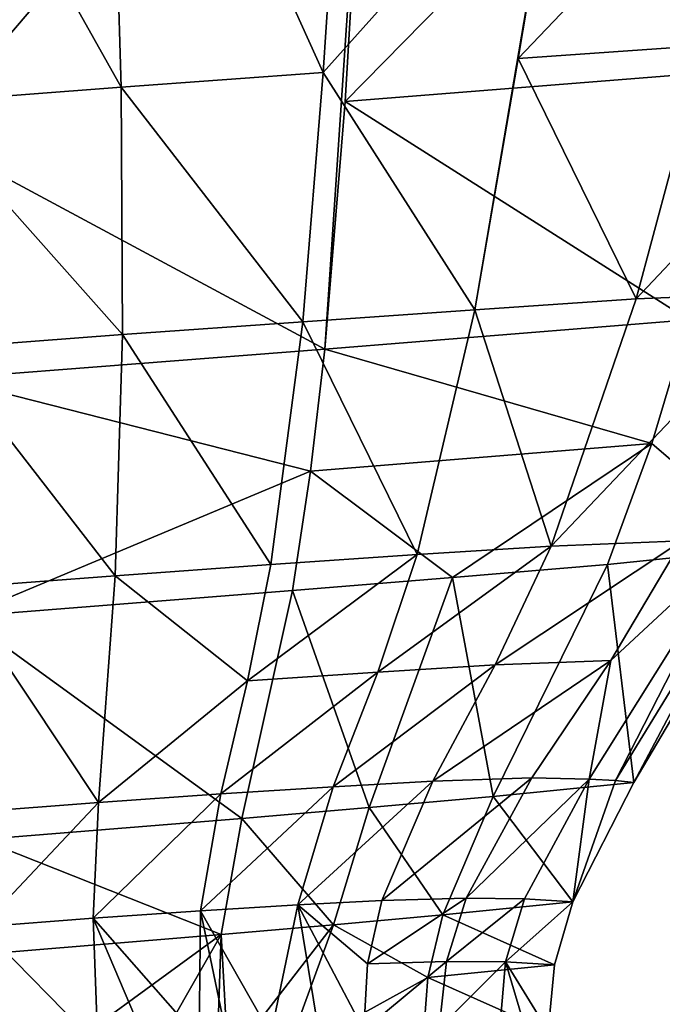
# Model space of a CAD drawing. Header units: millimetres. Extents: x 0 to 2133, y 0 to 2087.
# Tile 69 of 256: x 117 to 125, y 2034 to 2046. Entities that reach past the tile are written whole.
import ezdxf

# ---------------------------------------------------------------- set-up
doc = ezdxf.new("R2010")
doc.units = ezdxf.units.MM
doc.header["$LTSCALE"] = 25.4
doc.layers.get('0').update_dxf_attribs({"true_color": 0xff5454})

# ---------------------------------------------------------------- blocks, each defined once
blk = doc.blocks.new('COSMO-S-3382-4917.STL#2')
at = {"color": 18, "true_color": 0x000000}
mesh = blk.add_polyface(dxfattribs=at)
corners = [(-28.76, 2116.116, 24.714), (-34.709, 2115.625, 24.975), (-35.06, 2109.703, 24.19)]
mesh.append_faces([[corners[k] for k in face] for face in [(0, 1, 2)]], dxfattribs={"color": 18})
mesh = blk.add_polyface(dxfattribs=at)
corners = [(-28.76, 2116.116, 24.714), (-35.06, 2109.703, 24.19), (-30.191, 2110.092, 23.746)]
mesh.append_faces([[corners[k] for k in face] for face in [(0, 1, 2)]], dxfattribs={"color": 18})
mesh = blk.add_polyface(dxfattribs=at)
corners = [(-34.93, 2116.019, 12.581), (-35.324, 2110.051, 13), (-37.912, 2115.779, 12.51)]
mesh.append_faces([[corners[k] for k in face] for face in [(0, 1, 2)]], dxfattribs={"color": 18})
mesh = blk.add_polyface(dxfattribs=at)
corners = [(-32.484, 2113.225, 13.024), (-35.324, 2110.051, 13), (-34.93, 2116.019, 12.581)]
mesh.append_faces([[corners[k] for k in face] for face in [(0, 1, 2)]], dxfattribs={"color": 18})
mesh = blk.add_polyface(dxfattribs=at)
corners = [(-37.737, 2109.873, 12.817), (-40.92, 2115.534, 12.511), (-37.912, 2115.779, 12.51)]
mesh.append_faces([[corners[k] for k in face] for face in [(0, 1, 2)]], dxfattribs={"color": 18})
mesh = blk.add_polyface(dxfattribs=at)
corners = [(-35.324, 2110.051, 13), (-37.737, 2109.873, 12.817), (-37.912, 2115.779, 12.51)]
mesh.append_faces([[corners[k] for k in face] for face in [(0, 1, 2)]], dxfattribs={"color": 18})
mesh = blk.add_polyface(dxfattribs=at)
corners = [(-37.737, 2109.873, 12.817), (-40.187, 2109.688, 12.781), (-40.92, 2115.534, 12.511)]
mesh.append_faces([[corners[k] for k in face] for face in [(0, 1, 2)]], dxfattribs={"color": 18})
mesh = blk.add_polyface(dxfattribs=at)
corners = [(-34.709, 2115.625, 24.975), (-40.799, 2115.127, 25.097), (-40.09, 2109.313, 24.355)]
mesh.append_faces([[corners[k] for k in face] for face in [(0, 1, 2)]], dxfattribs={"color": 18})
mesh = blk.add_polyface(dxfattribs=at)
corners = [(-35.303, 2106.742, 23.802), (-34.709, 2115.625, 24.975), (-40.09, 2109.313, 24.355), (-35.06, 2109.703, 24.19)]
mesh.append_faces([[corners[k] for k in face] for face in [(0, 1, 2), (1, 0, 3)]], dxfattribs={"vtx0": -1, "color": 18})
mesh = blk.add_polyface(dxfattribs=at)
corners = [(-32.991, 2110.219, 13.324), (-30.767, 2110.375, 13.758), (-31.582, 2107.342, 14.175), (-29.941, 2113.415, 13.34)]
mesh.append_faces([[corners[k] for k in face] for face in [(0, 1, 2), (1, 0, 3)]], dxfattribs={"vtx0": -1, "color": 18})
mesh = blk.add_polyface(dxfattribs=at)
corners = [(-29.941, 2113.415, 13.34), (-32.991, 2110.219, 13.324), (-32.484, 2113.225, 13.024)]
mesh.append_faces([[corners[k] for k in face] for face in [(0, 1, 2)]], dxfattribs={"color": 18})
mesh = blk.add_polyface(dxfattribs=at)
corners = [(-32.484, 2113.225, 13.024), (-33.509, 2107.213, 13.622), (-35.324, 2110.051, 13), (-32.991, 2110.219, 13.324)]
mesh.append_faces([[corners[k] for k in face] for face in [(0, 1, 2), (1, 0, 3)]], dxfattribs={"vtx0": -1, "color": 18})
mesh = blk.add_polyface(dxfattribs=at)
corners = [(-28.63, 2110.468, 15.936), (-29.717, 2107.419, 16.157), (-31.582, 2107.342, 14.175)]
mesh.append_faces([[corners[k] for k in face] for face in [(0, 1, 2)]], dxfattribs={"color": 18})
mesh = blk.add_polyface(dxfattribs=at)
corners = [(-28.63, 2110.468, 15.936), (-31.582, 2107.342, 14.175), (-30.767, 2110.375, 13.758)]
mesh.append_faces([[corners[k] for k in face] for face in [(0, 1, 2)]], dxfattribs={"color": 18})
mesh = blk.add_polyface(dxfattribs=at)
corners = [(-31.582, 2107.342, 14.175), (-33.509, 2107.213, 13.622), (-32.991, 2110.219, 13.324)]
mesh.append_faces([[corners[k] for k in face] for face in [(0, 1, 2)]], dxfattribs={"color": 18})
mesh = blk.add_polyface(dxfattribs=at)
corners = [(-35.324, 2110.051, 13), (-35.566, 2107.07, 13.206), (-37.737, 2109.873, 12.817)]
mesh.append_faces([[corners[k] for k in face] for face in [(0, 1, 2)]], dxfattribs={"color": 18})
mesh = blk.add_polyface(dxfattribs=at)
corners = [(-33.509, 2107.213, 13.622), (-35.566, 2107.07, 13.206), (-35.324, 2110.051, 13)]
mesh.append_faces([[corners[k] for k in face] for face in [(0, 1, 2)]], dxfattribs={"color": 18})
mesh = blk.add_polyface(dxfattribs=at)
corners = [(-30.191, 2110.092, 23.746), (-35.06, 2109.703, 24.19), (-30.949, 2107.093, 23.265)]
mesh.append_faces([[corners[k] for k in face] for face in [(0, 1, 2)]], dxfattribs={"color": 18})
mesh = blk.add_polyface(dxfattribs=at)
corners = [(-37.721, 2106.915, 12.969), (-40.187, 2109.688, 12.781), (-37.737, 2109.873, 12.817)]
mesh.append_faces([[corners[k] for k in face] for face in [(0, 1, 2)]], dxfattribs={"color": 18})
mesh = blk.add_polyface(dxfattribs=at)
corners = [(-35.566, 2107.07, 13.206), (-37.721, 2106.915, 12.969), (-37.737, 2109.873, 12.817)]
mesh.append_faces([[corners[k] for k in face] for face in [(0, 1, 2)]], dxfattribs={"color": 18})
mesh = blk.add_polyface(dxfattribs=at)
corners = [(-37.721, 2106.915, 12.969), (-39.92, 2106.75, 12.913), (-40.187, 2109.688, 12.781)]
mesh.append_faces([[corners[k] for k in face] for face in [(0, 1, 2)]], dxfattribs={"color": 18})
mesh = blk.add_polyface(dxfattribs=at)
corners = [(-30.949, 2107.093, 23.265), (-35.06, 2109.703, 24.19), (-35.303, 2106.742, 23.802)]
mesh.append_faces([[corners[k] for k in face] for face in [(0, 1, 2)]], dxfattribs={"color": 18})
mesh = blk.add_polyface(dxfattribs=at)
corners = [(-35.303, 2106.742, 23.802), (-40.09, 2109.313, 24.355), (-39.828, 2106.391, 23.988)]
mesh.append_faces([[corners[k] for k in face] for face in [(0, 1, 2)]], dxfattribs={"color": 18})
mesh = blk.add_polyface(dxfattribs=at)
corners = [(-29.717, 2107.419, 16.157), (-31.035, 2104.448, 16.381), (-32.598, 2104.385, 14.592)]
mesh.append_faces([[corners[k] for k in face] for face in [(0, 1, 2)]], dxfattribs={"color": 18})
mesh = blk.add_polyface(dxfattribs=at)
corners = [(-29.717, 2107.419, 16.157), (-32.598, 2104.385, 14.592), (-31.582, 2107.342, 14.175)]
mesh.append_faces([[corners[k] for k in face] for face in [(0, 1, 2)]], dxfattribs={"color": 18})
mesh = blk.add_polyface(dxfattribs=at)
corners = [(-31.582, 2107.342, 14.175), (-32.598, 2104.385, 14.592), (-33.509, 2107.213, 13.622)]
mesh.append_faces([[corners[k] for k in face] for face in [(0, 1, 2)]], dxfattribs={"color": 18})
mesh = blk.add_polyface(dxfattribs=at)
corners = [(-33.509, 2107.213, 13.622), (-34.198, 2104.284, 13.919), (-35.566, 2107.07, 13.206)]
mesh.append_faces([[corners[k] for k in face] for face in [(0, 1, 2)]], dxfattribs={"color": 18})
mesh = blk.add_polyface(dxfattribs=at)
corners = [(-32.598, 2104.385, 14.592), (-34.198, 2104.284, 13.919), (-33.509, 2107.213, 13.622)]
mesh.append_faces([[corners[k] for k in face] for face in [(0, 1, 2)]], dxfattribs={"color": 18})
mesh = blk.add_polyface(dxfattribs=at)
corners = [(-35.566, 2107.07, 13.206), (-35.947, 2104.166, 13.411), (-37.721, 2106.915, 12.969)]
mesh.append_faces([[corners[k] for k in face] for face in [(0, 1, 2)]], dxfattribs={"color": 18})
mesh = blk.add_polyface(dxfattribs=at)
corners = [(-34.198, 2104.284, 13.919), (-35.947, 2104.166, 13.411), (-35.566, 2107.07, 13.206)]
mesh.append_faces([[corners[k] for k in face] for face in [(0, 1, 2)]], dxfattribs={"color": 18})
mesh = blk.add_polyface(dxfattribs=at)
corners = [(-30.949, 2107.093, 23.265), (-35.303, 2106.742, 23.802), (-31.393, 2105.615, 23.028)]
mesh.append_faces([[corners[k] for k in face] for face in [(0, 1, 2)]], dxfattribs={"color": 18})
mesh = blk.add_polyface(dxfattribs=at)
corners = [(-29.947, 2104.368, 21.416), (-30.949, 2107.093, 23.265), (-31.393, 2105.615, 23.028)]
mesh.append_faces([[corners[k] for k in face] for face in [(0, 1, 2)]], dxfattribs={"color": 18})
mesh = blk.add_polyface(dxfattribs=at)
corners = [(-37.721, 2106.915, 12.969), (-37.808, 2104.032, 13.117), (-39.92, 2106.75, 12.913)]
mesh.append_faces([[corners[k] for k in face] for face in [(0, 1, 2)]], dxfattribs={"color": 18})
mesh = blk.add_polyface(dxfattribs=at)
corners = [(-35.947, 2104.166, 13.411), (-37.808, 2104.032, 13.117), (-37.721, 2106.915, 12.969)]
mesh.append_faces([[corners[k] for k in face] for face in [(0, 1, 2)]], dxfattribs={"color": 18})
mesh = blk.add_polyface(dxfattribs=at)
corners = [(-37.808, 2104.032, 13.117), (-39.719, 2103.888, 13.041), (-39.92, 2106.75, 12.913)]
mesh.append_faces([[corners[k] for k in face] for face in [(0, 1, 2)]], dxfattribs={"color": 18})
mesh = blk.add_polyface(dxfattribs=at)
corners = [(-35.303, 2106.742, 23.802), (-39.828, 2106.391, 23.988), (-35.473, 2105.282, 23.611)]
mesh.append_faces([[corners[k] for k in face] for face in [(0, 1, 2)]], dxfattribs={"color": 18})
mesh = blk.add_polyface(dxfattribs=at)
corners = [(-31.393, 2105.615, 23.028), (-35.303, 2106.742, 23.802), (-35.473, 2105.282, 23.611)]
mesh.append_faces([[corners[k] for k in face] for face in [(0, 1, 2)]], dxfattribs={"color": 18})
mesh = blk.add_polyface(dxfattribs=at)
corners = [(-35.473, 2105.282, 23.611), (-39.828, 2106.391, 23.988), (-39.625, 2103.545, 23.632)]
mesh.append_faces([[corners[k] for k in face] for face in [(0, 1, 2)]], dxfattribs={"color": 18})
mesh = blk.add_polyface(dxfattribs=at)
corners = [(-31.393, 2105.615, 23.028), (-35.473, 2105.282, 23.611), (-33.776, 2104.012, 23.162)]
mesh.append_faces([[corners[k] for k in face] for face in [(0, 1, 2)]], dxfattribs={"color": 18})
mesh = blk.add_polyface(dxfattribs=at)
corners = [(-31.393, 2105.615, 23.028), (-33.776, 2104.012, 23.162), (-31.922, 2104.168, 22.795)]
mesh.append_faces([[corners[k] for k in face] for face in [(0, 1, 2)]], dxfattribs={"color": 18})
mesh = blk.add_polyface(dxfattribs=at)
corners = [(-29.947, 2104.368, 21.416), (-31.393, 2105.615, 23.028), (-31.922, 2104.168, 22.795)]
mesh.append_faces([[corners[k] for k in face] for face in [(0, 1, 2)]], dxfattribs={"color": 18})
mesh = blk.add_polyface(dxfattribs=at)
corners = [(-35.473, 2105.282, 23.611), (-39.625, 2103.545, 23.632), (-35.691, 2103.855, 23.425)]
mesh.append_faces([[corners[k] for k in face] for face in [(0, 1, 2)]], dxfattribs={"color": 18})
mesh = blk.add_polyface(dxfattribs=at)
corners = [(-33.776, 2104.012, 23.162), (-35.473, 2105.282, 23.611), (-35.691, 2103.855, 23.425)]
mesh.append_faces([[corners[k] for k in face] for face in [(0, 1, 2)]], dxfattribs={"color": 18})
mesh = blk.add_polyface(dxfattribs=at)
corners = [(-32.598, 2104.385, 14.592), (-33.265, 2102.965, 14.803), (-34.67, 2102.879, 14.068)]
mesh.append_faces([[corners[k] for k in face] for face in [(0, 1, 2)]], dxfattribs={"color": 18})
mesh = blk.add_polyface(dxfattribs=at)
corners = [(-32.598, 2104.385, 14.592), (-34.67, 2102.879, 14.068), (-34.198, 2104.284, 13.919)]
mesh.append_faces([[corners[k] for k in face] for face in [(0, 1, 2)]], dxfattribs={"color": 18})
mesh = blk.add_polyface(dxfattribs=at)
corners = [(-33.265, 2102.965, 14.803), (-31.883, 2103.017, 16.497), (-34.013, 2101.575, 15.013), (-31.035, 2104.448, 16.381)]
mesh.append_faces([[corners[k] for k in face] for face in [(0, 1, 2), (1, 0, 3)]], dxfattribs={"vtx0": -1, "color": 18})
mesh = blk.add_polyface(dxfattribs=at)
corners = [(-31.035, 2104.448, 16.381), (-33.265, 2102.965, 14.803), (-32.598, 2104.385, 14.592)]
mesh.append_faces([[corners[k] for k in face] for face in [(0, 1, 2)]], dxfattribs={"color": 18})
mesh = blk.add_polyface(dxfattribs=at)
corners = [(-30.377, 2104.418, 18.819), (-32.144, 2101.599, 18.723), (-31.883, 2103.017, 16.497)]
mesh.append_faces([[corners[k] for k in face] for face in [(0, 1, 2)]], dxfattribs={"color": 18})
mesh = blk.add_polyface(dxfattribs=at)
corners = [(-30.377, 2104.418, 18.819), (-31.828, 2101.583, 19.989), (-32.144, 2101.599, 18.723)]
mesh.append_faces([[corners[k] for k in face] for face in [(0, 1, 2)]], dxfattribs={"color": 18})
mesh = blk.add_polyface(dxfattribs=at)
corners = [(-29.947, 2104.368, 21.416), (-31.922, 2104.168, 22.795), (-31.609, 2101.559, 21.236)]
mesh.append_faces([[corners[k] for k in face] for face in [(0, 1, 2)]], dxfattribs={"color": 18})
mesh = blk.add_polyface(dxfattribs=at)
corners = [(-31.035, 2104.448, 16.381), (-30.377, 2104.418, 18.819), (-31.883, 2103.017, 16.497)]
mesh.append_faces([[corners[k] for k in face] for face in [(0, 1, 2)]], dxfattribs={"color": 18})
mesh = blk.add_polyface(dxfattribs=at)
corners = [(-30.377, 2104.418, 18.819), (-30.107, 2104.397, 20.118), (-31.828, 2101.583, 19.989)]
mesh.append_faces([[corners[k] for k in face] for face in [(0, 1, 2)]], dxfattribs={"color": 18})
mesh = blk.add_polyface(dxfattribs=at)
corners = [(-30.107, 2104.397, 20.118), (-31.609, 2101.559, 21.236), (-31.828, 2101.583, 19.989)]
mesh.append_faces([[corners[k] for k in face] for face in [(0, 1, 2)]], dxfattribs={"color": 18})
mesh = blk.add_polyface(dxfattribs=at)
corners = [(-30.107, 2104.397, 20.118), (-29.947, 2104.368, 21.416), (-31.609, 2101.559, 21.236)]
mesh.append_faces([[corners[k] for k in face] for face in [(0, 1, 2)]], dxfattribs={"color": 18})
mesh = blk.add_polyface(dxfattribs=at)
corners = [(-34.198, 2104.284, 13.919), (-34.67, 2102.879, 14.068), (-36.227, 2102.776, 13.513)]
mesh.append_faces([[corners[k] for k in face] for face in [(0, 1, 2)]], dxfattribs={"color": 18})
mesh = blk.add_polyface(dxfattribs=at)
corners = [(-34.198, 2104.284, 13.919), (-36.227, 2102.776, 13.513), (-35.947, 2104.166, 13.411)]
mesh.append_faces([[corners[k] for k in face] for face in [(0, 1, 2)]], dxfattribs={"color": 18})
mesh = blk.add_polyface(dxfattribs=at)
corners = [(-35.947, 2104.166, 13.411), (-36.227, 2102.776, 13.513), (-37.808, 2104.032, 13.117)]
mesh.append_faces([[corners[k] for k in face] for face in [(0, 1, 2)]], dxfattribs={"color": 18})
mesh = blk.add_polyface(dxfattribs=at)
corners = [(-31.922, 2104.168, 22.795), (-33.776, 2104.012, 23.162), (-33.292, 2101.39, 22.344)]
mesh.append_faces([[corners[k] for k in face] for face in [(0, 1, 2)]], dxfattribs={"color": 18})
mesh = blk.add_polyface(dxfattribs=at)
corners = [(-31.609, 2101.559, 21.236), (-31.922, 2104.168, 22.795), (-33.292, 2101.39, 22.344)]
mesh.append_faces([[corners[k] for k in face] for face in [(0, 1, 2)]], dxfattribs={"color": 18})
mesh = blk.add_polyface(dxfattribs=at)
corners = [(-37.808, 2104.032, 13.117), (-38.009, 2101.319, 13.26), (-39.719, 2103.888, 13.041)]
mesh.append_faces([[corners[k] for k in face] for face in [(0, 1, 2)]], dxfattribs={"color": 18})
mesh = blk.add_polyface(dxfattribs=at)
corners = [(-36.227, 2102.776, 13.513), (-38.009, 2101.319, 13.26), (-37.808, 2104.032, 13.117)]
mesh.append_faces([[corners[k] for k in face] for face in [(0, 1, 2)]], dxfattribs={"color": 18})
mesh = blk.add_polyface(dxfattribs=at)
corners = [(-33.776, 2104.012, 23.162), (-35.691, 2103.855, 23.425), (-34.771, 2101.259, 22.767)]
mesh.append_faces([[corners[k] for k in face] for face in [(0, 1, 2)]], dxfattribs={"color": 18})
mesh = blk.add_polyface(dxfattribs=at)
corners = [(-33.292, 2101.39, 22.344), (-33.776, 2104.012, 23.162), (-34.771, 2101.259, 22.767)]
mesh.append_faces([[corners[k] for k in face] for face in [(0, 1, 2)]], dxfattribs={"color": 18})
mesh = blk.add_polyface(dxfattribs=at)
corners = [(-38.009, 2101.319, 13.26), (-39.521, 2101.203, 13.163), (-39.719, 2103.888, 13.041)]
mesh.append_faces([[corners[k] for k in face] for face in [(0, 1, 2)]], dxfattribs={"color": 18})
mesh = blk.add_polyface(dxfattribs=at)
corners = [(-35.691, 2103.855, 23.425), (-39.625, 2103.545, 23.632), (-36.294, 2101.129, 23.068)]
mesh.append_faces([[corners[k] for k in face] for face in [(0, 1, 2)]], dxfattribs={"color": 18})
mesh = blk.add_polyface(dxfattribs=at)
corners = [(-34.771, 2101.259, 22.767), (-35.691, 2103.855, 23.425), (-36.294, 2101.129, 23.068)]
mesh.append_faces([[corners[k] for k in face] for face in [(0, 1, 2)]], dxfattribs={"color": 18})
mesh = blk.add_polyface(dxfattribs=at)
corners = [(-36.294, 2101.129, 23.068), (-39.625, 2103.545, 23.632), (-39.411, 2100.877, 23.295)]
mesh.append_faces([[corners[k] for k in face] for face in [(0, 1, 2)]], dxfattribs={"color": 18})
mesh = blk.add_polyface(dxfattribs=at)
corners = [(-33.265, 2102.965, 14.803), (-34.013, 2101.575, 15.013), (-35.204, 2101.508, 14.216)]
mesh.append_faces([[corners[k] for k in face] for face in [(0, 1, 2)]], dxfattribs={"color": 18})
mesh = blk.add_polyface(dxfattribs=at)
corners = [(-33.265, 2102.965, 14.803), (-35.204, 2101.508, 14.216), (-34.67, 2102.879, 14.068)]
mesh.append_faces([[corners[k] for k in face] for face in [(0, 1, 2)]], dxfattribs={"color": 18})
mesh = blk.add_polyface(dxfattribs=at)
corners = [(-31.883, 2103.017, 16.497), (-32.828, 2101.615, 16.613), (-34.013, 2101.575, 15.013)]
mesh.append_faces([[corners[k] for k in face] for face in [(0, 1, 2)]], dxfattribs={"color": 18})
mesh = blk.add_polyface(dxfattribs=at)
corners = [(-31.883, 2103.017, 16.497), (-32.144, 2101.599, 18.723), (-32.828, 2101.615, 16.613)]
mesh.append_faces([[corners[k] for k in face] for face in [(0, 1, 2)]], dxfattribs={"color": 18})
mesh = blk.add_polyface(dxfattribs=at)
corners = [(-34.67, 2102.879, 14.068), (-35.204, 2101.508, 14.216), (-36.548, 2101.422, 13.613)]
mesh.append_faces([[corners[k] for k in face] for face in [(0, 1, 2)]], dxfattribs={"color": 18})
mesh = blk.add_polyface(dxfattribs=at)
corners = [(-34.67, 2102.879, 14.068), (-36.548, 2101.422, 13.613), (-36.227, 2102.776, 13.513)]
mesh.append_faces([[corners[k] for k in face] for face in [(0, 1, 2)]], dxfattribs={"color": 18})
mesh = blk.add_polyface(dxfattribs=at)
corners = [(-36.227, 2102.776, 13.513), (-36.548, 2101.422, 13.613), (-38.009, 2101.319, 13.26)]
mesh.append_faces([[corners[k] for k in face] for face in [(0, 1, 2)]], dxfattribs={"color": 18})
mesh = blk.add_polyface(dxfattribs=at)
corners = [(-35.204, 2101.508, 14.216), (-35.625, 2100.094, 14.358), (-36.788, 2100.024, 13.707)]
mesh.append_faces([[corners[k] for k in face] for face in [(0, 1, 2)]], dxfattribs={"color": 18})
mesh = blk.add_polyface(dxfattribs=at)
corners = [(-35.204, 2101.508, 14.216), (-36.788, 2100.024, 13.707), (-36.548, 2101.422, 13.613)]
mesh.append_faces([[corners[k] for k in face] for face in [(0, 1, 2)]], dxfattribs={"color": 18})
mesh = blk.add_polyface(dxfattribs=at)
corners = [(-34.013, 2101.575, 15.013), (-34.621, 2100.146, 15.217), (-35.625, 2100.094, 14.358)]
mesh.append_faces([[corners[k] for k in face] for face in [(0, 1, 2)]], dxfattribs={"color": 18})
mesh = blk.add_polyface(dxfattribs=at)
corners = [(-34.013, 2101.575, 15.013), (-35.625, 2100.094, 14.358), (-35.204, 2101.508, 14.216)]
mesh.append_faces([[corners[k] for k in face] for face in [(0, 1, 2)]], dxfattribs={"color": 18})
mesh = blk.add_polyface(dxfattribs=at)
corners = [(-32.828, 2101.615, 16.613), (-33.612, 2100.175, 16.725), (-34.621, 2100.146, 15.217)]
mesh.append_faces([[corners[k] for k in face] for face in [(0, 1, 2)]], dxfattribs={"color": 18})
mesh = blk.add_polyface(dxfattribs=at)
corners = [(-32.828, 2101.615, 16.613), (-34.621, 2100.146, 15.217), (-34.013, 2101.575, 15.013)]
mesh.append_faces([[corners[k] for k in face] for face in [(0, 1, 2)]], dxfattribs={"color": 18})
mesh = blk.add_polyface(dxfattribs=at)
corners = [(-32.828, 2101.615, 16.613), (-32.144, 2101.599, 18.723), (-33.612, 2100.175, 16.725)]
mesh.append_faces([[corners[k] for k in face] for face in [(0, 1, 2)]], dxfattribs={"color": 18})
mesh = blk.add_polyface(dxfattribs=at)
corners = [(-32.144, 2101.599, 18.723), (-32.914, 2100.166, 18.674), (-33.612, 2100.175, 16.725)]
mesh.append_faces([[corners[k] for k in face] for face in [(0, 1, 2)]], dxfattribs={"color": 18})
mesh = blk.add_polyface(dxfattribs=at)
corners = [(-31.609, 2101.559, 21.236), (-33.292, 2101.39, 22.344), (-32.339, 2100.13, 21.147)]
mesh.append_faces([[corners[k] for k in face] for face in [(0, 1, 2)]], dxfattribs={"color": 18})
mesh = blk.add_polyface(dxfattribs=at)
corners = [(-32.144, 2101.599, 18.723), (-32.339, 2100.13, 21.147), (-32.914, 2100.166, 18.674)]
mesh.append_faces([[corners[k] for k in face] for face in [(0, 1, 2)]], dxfattribs={"color": 18})
mesh = blk.add_polyface(dxfattribs=at)
corners = [(-32.144, 2101.599, 18.723), (-31.828, 2101.583, 19.989), (-32.339, 2100.13, 21.147)]
mesh.append_faces([[corners[k] for k in face] for face in [(0, 1, 2)]], dxfattribs={"color": 18})
mesh = blk.add_polyface(dxfattribs=at)
corners = [(-31.828, 2101.583, 19.989), (-31.609, 2101.559, 21.236), (-32.339, 2100.13, 21.147)]
mesh.append_faces([[corners[k] for k in face] for face in [(0, 1, 2)]], dxfattribs={"color": 18})
mesh = blk.add_polyface(dxfattribs=at)
corners = [(-36.548, 2101.422, 13.613), (-36.788, 2100.024, 13.707), (-38.073, 2099.935, 13.325)]
mesh.append_faces([[corners[k] for k in face] for face in [(0, 1, 2)]], dxfattribs={"color": 18})
mesh = blk.add_polyface(dxfattribs=at)
corners = [(-36.548, 2101.422, 13.613), (-38.073, 2099.935, 13.325), (-38.009, 2101.319, 13.26)]
mesh.append_faces([[corners[k] for k in face] for face in [(0, 1, 2)]], dxfattribs={"color": 18})
mesh = blk.add_polyface(dxfattribs=at)
corners = [(-33.292, 2101.39, 22.344), (-34.771, 2101.259, 22.767), (-33.893, 2099.975, 22.121)]
mesh.append_faces([[corners[k] for k in face] for face in [(0, 1, 2)]], dxfattribs={"color": 18})
mesh = blk.add_polyface(dxfattribs=at)
corners = [(-32.339, 2100.13, 21.147), (-33.292, 2101.39, 22.344), (-33.893, 2099.975, 22.121)]
mesh.append_faces([[corners[k] for k in face] for face in [(0, 1, 2)]], dxfattribs={"color": 18})
mesh = blk.add_polyface(dxfattribs=at)
corners = [(-38.009, 2101.319, 13.26), (-39.411, 2099.833, 13.217), (-39.521, 2101.203, 13.163)]
mesh.append_faces([[corners[k] for k in face] for face in [(0, 1, 2)]], dxfattribs={"color": 18})
mesh = blk.add_polyface(dxfattribs=at)
corners = [(-38.009, 2101.319, 13.26), (-38.073, 2099.935, 13.325), (-39.411, 2099.833, 13.217)]
mesh.append_faces([[corners[k] for k in face] for face in [(0, 1, 2)]], dxfattribs={"color": 18})
mesh = blk.add_polyface(dxfattribs=at)
corners = [(-34.771, 2101.259, 22.767), (-36.294, 2101.129, 23.068), (-35.2, 2099.856, 22.573)]
mesh.append_faces([[corners[k] for k in face] for face in [(0, 1, 2)]], dxfattribs={"color": 18})
mesh = blk.add_polyface(dxfattribs=at)
corners = [(-33.893, 2099.975, 22.121), (-34.771, 2101.259, 22.767), (-35.2, 2099.856, 22.573)]
mesh.append_faces([[corners[k] for k in face] for face in [(0, 1, 2)]], dxfattribs={"color": 18})
mesh = blk.add_polyface(dxfattribs=at)
corners = [(-36.294, 2101.129, 23.068), (-39.411, 2100.877, 23.295), (-36.544, 2099.739, 22.894)]
mesh.append_faces([[corners[k] for k in face] for face in [(0, 1, 2)]], dxfattribs={"color": 18})
mesh = blk.add_polyface(dxfattribs=at)
corners = [(-35.2, 2099.856, 22.573), (-36.294, 2101.129, 23.068), (-36.544, 2099.739, 22.894)]
mesh.append_faces([[corners[k] for k in face] for face in [(0, 1, 2)]], dxfattribs={"color": 18})
mesh = blk.add_polyface(dxfattribs=at)
corners = [(-36.544, 2099.739, 22.894), (-39.411, 2100.877, 23.295), (-39.292, 2099.514, 23.132)]
mesh.append_faces([[corners[k] for k in face] for face in [(0, 1, 2)]], dxfattribs={"color": 18})
mesh = blk.add_polyface(dxfattribs=at)
corners = [(-35.625, 2100.094, 14.358), (-35.948, 2098.545, 14.316), (-36.788, 2100.024, 13.707)]
mesh.append_faces([[corners[k] for k in face] for face in [(0, 1, 2)]], dxfattribs={"color": 18})
mesh = blk.add_polyface(dxfattribs=at)
corners = [(-35.375, 2098.574, 14.811), (-35.948, 2098.545, 14.316), (-35.625, 2100.094, 14.358)]
mesh.append_faces([[corners[k] for k in face] for face in [(0, 1, 2)]], dxfattribs={"color": 18})
mesh = blk.add_polyface(dxfattribs=at)
corners = [(-34.621, 2100.146, 15.217), (-34.793, 2099.391, 15.315), (-35.625, 2100.094, 14.358)]
mesh.append_faces([[corners[k] for k in face] for face in [(0, 1, 2)]], dxfattribs={"color": 18})
mesh = blk.add_polyface(dxfattribs=at)
corners = [(-35.625, 2100.094, 14.358), (-34.837, 2098.597, 15.409), (-35.375, 2098.574, 14.811)]
mesh.append_faces([[corners[k] for k in face] for face in [(0, 1, 2)]], dxfattribs={"color": 18})
mesh = blk.add_polyface(dxfattribs=at)
corners = [(-35.625, 2100.094, 14.358), (-34.793, 2099.391, 15.315), (-34.837, 2098.597, 15.409)]
mesh.append_faces([[corners[k] for k in face] for face in [(0, 1, 2)]], dxfattribs={"color": 18})
mesh = blk.add_polyface(dxfattribs=at)
corners = [(-33.612, 2100.175, 16.725), (-33.85, 2099.417, 16.776), (-34.793, 2099.391, 15.315)]
mesh.append_faces([[corners[k] for k in face] for face in [(0, 1, 2)]], dxfattribs={"color": 18})
mesh = blk.add_polyface(dxfattribs=at)
corners = [(-33.612, 2100.175, 16.725), (-34.793, 2099.391, 15.315), (-34.621, 2100.146, 15.217)]
mesh.append_faces([[corners[k] for k in face] for face in [(0, 1, 2)]], dxfattribs={"color": 18})
mesh = blk.add_polyface(dxfattribs=at)
corners = [(-32.339, 2100.13, 21.147), (-33.893, 2099.975, 22.121), (-32.558, 2099.377, 21.099)]
mesh.append_faces([[corners[k] for k in face] for face in [(0, 1, 2)]], dxfattribs={"color": 18})
mesh = blk.add_polyface(dxfattribs=at)
corners = [(-33.612, 2100.175, 16.725), (-32.914, 2100.166, 18.674), (-33.85, 2099.417, 16.776)]
mesh.append_faces([[corners[k] for k in face] for face in [(0, 1, 2)]], dxfattribs={"color": 18})
mesh = blk.add_polyface(dxfattribs=at)
corners = [(-32.914, 2100.166, 18.674), (-33.141, 2099.412, 18.646), (-33.85, 2099.417, 16.776)]
mesh.append_faces([[corners[k] for k in face] for face in [(0, 1, 2)]], dxfattribs={"color": 18})
mesh = blk.add_polyface(dxfattribs=at)
corners = [(-32.914, 2100.166, 18.674), (-32.339, 2100.13, 21.147), (-33.141, 2099.412, 18.646)]
mesh.append_faces([[corners[k] for k in face] for face in [(0, 1, 2)]], dxfattribs={"color": 18})
mesh = blk.add_polyface(dxfattribs=at)
corners = [(-32.339, 2100.13, 21.147), (-32.558, 2099.377, 21.099), (-33.141, 2099.412, 18.646)]
mesh.append_faces([[corners[k] for k in face] for face in [(0, 1, 2)]], dxfattribs={"color": 18})
mesh = blk.add_polyface(dxfattribs=at)
corners = [(-36.788, 2100.024, 13.707), (-36.806, 2098.494, 13.789), (-38.073, 2099.935, 13.325)]
mesh.append_faces([[corners[k] for k in face] for face in [(0, 1, 2)]], dxfattribs={"color": 18})
mesh = blk.add_polyface(dxfattribs=at)
corners = [(-36.473, 2098.515, 13.967), (-36.806, 2098.494, 13.789), (-36.788, 2100.024, 13.707)]
mesh.append_faces([[corners[k] for k in face] for face in [(0, 1, 2)]], dxfattribs={"color": 18})
mesh = blk.add_polyface(dxfattribs=at)
corners = [(-35.948, 2098.545, 14.316), (-36.473, 2098.515, 13.967), (-36.788, 2100.024, 13.707)]
mesh.append_faces([[corners[k] for k in face] for face in [(0, 1, 2)]], dxfattribs={"color": 18})
mesh = blk.add_polyface(dxfattribs=at)
corners = [(-33.893, 2099.975, 22.121), (-35.2, 2099.856, 22.573), (-34.072, 2099.227, 22.007)]
mesh.append_faces([[corners[k] for k in face] for face in [(0, 1, 2)]], dxfattribs={"color": 18})
mesh = blk.add_polyface(dxfattribs=at)
corners = [(-32.558, 2099.377, 21.099), (-33.893, 2099.975, 22.121), (-34.072, 2099.227, 22.007)]
mesh.append_faces([[corners[k] for k in face] for face in [(0, 1, 2)]], dxfattribs={"color": 18})
mesh = blk.add_polyface(dxfattribs=at)
corners = [(-38.019, 2098.412, 13.377), (-39.411, 2099.833, 13.217), (-38.073, 2099.935, 13.325)]
mesh.append_faces([[corners[k] for k in face] for face in [(0, 1, 2)]], dxfattribs={"color": 18})
mesh = blk.add_polyface(dxfattribs=at)
corners = [(-37.443, 2098.452, 13.531), (-38.019, 2098.412, 13.377), (-38.073, 2099.935, 13.325)]
mesh.append_faces([[corners[k] for k in face] for face in [(0, 1, 2)]], dxfattribs={"color": 18})
mesh = blk.add_polyface(dxfattribs=at)
corners = [(-36.806, 2098.494, 13.789), (-37.443, 2098.452, 13.531), (-38.073, 2099.935, 13.325)]
mesh.append_faces([[corners[k] for k in face] for face in [(0, 1, 2)]], dxfattribs={"color": 18})
mesh = blk.add_polyface(dxfattribs=at)
corners = [(-38.019, 2098.412, 13.377), (-39.011, 2098.337, 13.262), (-39.411, 2099.833, 13.217)]
mesh.append_faces([[corners[k] for k in face] for face in [(0, 1, 2)]], dxfattribs={"color": 18})
mesh = blk.add_polyface(dxfattribs=at)
corners = [(-36.544, 2099.739, 22.894), (-39.292, 2099.514, 23.132), (-38.892, 2098.025, 22.971)]
mesh.append_faces([[corners[k] for k in face] for face in [(0, 1, 2)]], dxfattribs={"color": 18})
mesh = blk.add_polyface(dxfattribs=at)
corners = [(-36.544, 2099.739, 22.894), (-38.892, 2098.025, 22.971), (-37.455, 2098.142, 22.868)]
mesh.append_faces([[corners[k] for k in face] for face in [(0, 1, 2)]], dxfattribs={"color": 18})
mesh = blk.add_polyface(dxfattribs=at)
corners = [(-36.544, 2099.739, 22.894), (-37.455, 2098.142, 22.868), (-36.595, 2098.215, 22.718)]
mesh.append_faces([[corners[k] for k in face] for face in [(0, 1, 2)]], dxfattribs={"color": 18})
mesh = blk.add_polyface(dxfattribs=at)
corners = [(-36.458, 2098.227, 22.688), (-36.544, 2099.739, 22.894), (-36.595, 2098.215, 22.718)]
mesh.append_faces([[corners[k] for k in face] for face in [(0, 1, 2)]], dxfattribs={"color": 18})
mesh = blk.add_polyface(dxfattribs=at)
corners = [(-35.2, 2099.856, 22.573), (-36.544, 2099.739, 22.894), (-36.458, 2098.227, 22.688)]
mesh.append_faces([[corners[k] for k in face] for face in [(0, 1, 2)]], dxfattribs={"color": 18})
mesh = blk.add_polyface(dxfattribs=at)
corners = [(-35.2, 2099.856, 22.573), (-36.458, 2098.227, 22.688), (-35.775, 2098.287, 22.511)]
mesh.append_faces([[corners[k] for k in face] for face in [(0, 1, 2)]], dxfattribs={"color": 18})
mesh = blk.add_polyface(dxfattribs=at)
corners = [(-34.072, 2099.227, 22.007), (-35.2, 2099.856, 22.573), (-35.775, 2098.287, 22.511)]
mesh.append_faces([[corners[k] for k in face] for face in [(0, 1, 2)]], dxfattribs={"color": 18})
mesh = blk.add_polyface(dxfattribs=at)
corners = [(-38.892, 2098.025, 22.971), (-39.292, 2099.514, 23.132), (-39.169, 2098.003, 22.971)]
mesh.append_faces([[corners[k] for k in face] for face in [(0, 1, 2)]], dxfattribs={"color": 18})
mesh = blk.add_polyface(dxfattribs=at)
corners = [(-33.85, 2099.417, 16.776), (-33.937, 2098.621, 16.824), (-34.837, 2098.597, 15.409)]
mesh.append_faces([[corners[k] for k in face] for face in [(0, 1, 2)]], dxfattribs={"color": 18})
mesh = blk.add_polyface(dxfattribs=at)
corners = [(-33.85, 2099.417, 16.776), (-34.837, 2098.597, 15.409), (-34.793, 2099.391, 15.315)]
mesh.append_faces([[corners[k] for k in face] for face in [(0, 1, 2)]], dxfattribs={"color": 18})
mesh = blk.add_polyface(dxfattribs=at)
corners = [(-33.85, 2099.417, 16.776), (-33.141, 2099.412, 18.646), (-33.937, 2098.621, 16.824)]
mesh.append_faces([[corners[k] for k in face] for face in [(0, 1, 2)]], dxfattribs={"color": 18})
mesh = blk.add_polyface(dxfattribs=at)
corners = [(-33.141, 2099.412, 18.646), (-33.209, 2098.62, 18.615), (-33.937, 2098.621, 16.824)]
mesh.append_faces([[corners[k] for k in face] for face in [(0, 1, 2)]], dxfattribs={"color": 18})
mesh = blk.add_polyface(dxfattribs=at)
corners = [(-33.141, 2099.412, 18.646), (-32.905, 2098.608, 19.703), (-33.209, 2098.62, 18.615)]
mesh.append_faces([[corners[k] for k in face] for face in [(0, 1, 2)]], dxfattribs={"color": 18})
mesh = blk.add_polyface(dxfattribs=at)
corners = [(-33.141, 2099.412, 18.646), (-32.558, 2099.377, 21.099), (-32.633, 2098.585, 21.05)]
mesh.append_faces([[corners[k] for k in face] for face in [(0, 1, 2)]], dxfattribs={"color": 18})
mesh = blk.add_polyface(dxfattribs=at)
corners = [(-33.141, 2099.412, 18.646), (-32.633, 2098.585, 21.05), (-32.905, 2098.608, 19.703)]
mesh.append_faces([[corners[k] for k in face] for face in [(0, 1, 2)]], dxfattribs={"color": 18})
mesh = blk.add_polyface(dxfattribs=at)
corners = [(-32.558, 2099.377, 21.099), (-34.072, 2099.227, 22.007), (-32.633, 2098.585, 21.05)]
mesh.append_faces([[corners[k] for k in face] for face in [(0, 1, 2)]], dxfattribs={"color": 18})
mesh = blk.add_polyface(dxfattribs=at)
corners = [(-34.072, 2099.227, 22.007), (-35.775, 2098.287, 22.511), (-34.132, 2098.438, 21.893)]
mesh.append_faces([[corners[k] for k in face] for face in [(0, 1, 2)]], dxfattribs={"color": 18})
mesh = blk.add_polyface(dxfattribs=at)
corners = [(-32.633, 2098.585, 21.05), (-34.072, 2099.227, 22.007), (-34.132, 2098.438, 21.893)]
mesh.append_faces([[corners[k] for k in face] for face in [(0, 1, 2)]], dxfattribs={"color": 18})

msp = doc.modelspace()

# ---------------------------------------------------------------- block references
at = {"color": 0}
msp.add_blockref('COSMO-S-3382-4917.STL#2', (156.122, -64.446, -4.129), dxfattribs=at)

doc.saveas('drawing.dxf')
